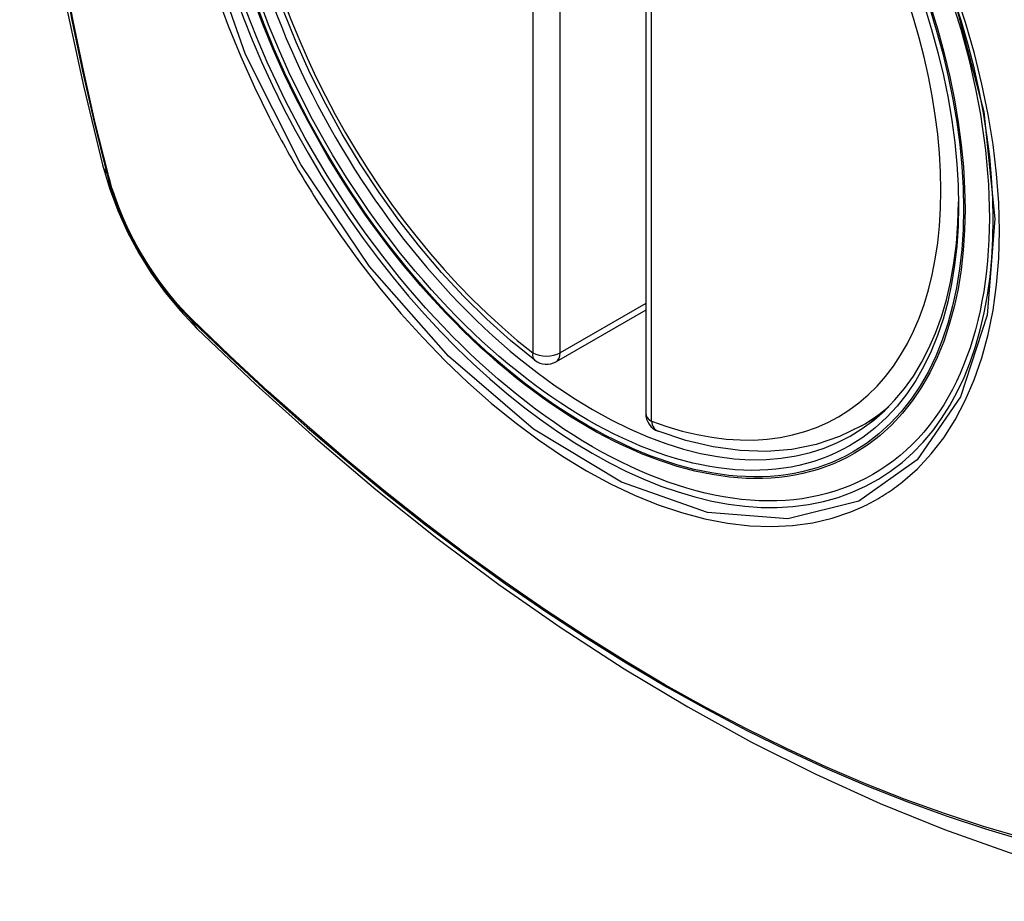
# Model space of a CAD drawing. Header units: inches. Extents: x 484 to 569.5, y 187.4 to 262.6.
# Tile 30 of 99: x 504.655 to 505.256, y 248.24 to 248.778. Entities that reach past the tile are written whole.
import ezdxf

# ---------------------------------------------------------------- set-up
doc = ezdxf.new("R2010")
doc.units = ezdxf.units.IN
doc.header["$MEASUREMENT"] = 0
doc.layers.add('Visible Edges(ANSI)', color=7, linetype='Continuous', lineweight=25)
doc.layers.add('Visible Tangent Edges(ANSI)', color=7, linetype='Continuous', lineweight=25)

msp = doc.modelspace()

# ---------------------------------------------------------------- linework, layer by layer
at = {"layer": 'Visible Edges(ANSI)'}
for p, q in [((505.03694, 249.02305), (505.03694, 248.53775)), ((505.03694, 248.60069), (504.98227, 248.5692)), ((505.16876, 248.53001), (505.17906, 248.53594))]:
    msp.add_line(p, q, dxfattribs=at)
at = {"layer": 'Visible Edges(ANSI)', "flags": 128}
for points in [[(504.70866, 249.39741), (504.69582, 249.3593), (504.68477, 249.32006), (504.67547, 249.27977), (504.66792, 249.2385), (504.66208, 249.19631), (504.65793, 249.15327), (504.65546, 249.10942), (504.65464, 249.06485), (504.65545, 249.01961), (504.65788, 248.97375), (504.6619, 248.92736), (504.6675, 248.88048), (504.67464, 248.83319), (504.68332, 248.78555), (504.69351, 248.73764), (504.70519, 248.68952)], [(504.96914, 248.5701), (504.95443, 248.5821), (504.94001, 248.59509), (504.92591, 248.609), (504.91222, 248.62377), (504.89897, 248.63933), (504.88624, 248.65562), (504.87408, 248.67257), (504.86253, 248.69008), (504.85166, 248.7081), (504.8415, 248.72653), (504.83212, 248.74529), (504.82354, 248.76431), (504.8158, 248.78349)], [(504.70519, 248.68952), (504.70943, 248.67522), (504.71457, 248.66149), (504.72056, 248.64828), (504.72736, 248.63555), (504.73498, 248.62329), (504.74344, 248.6115), (504.75276, 248.60018), (504.76303, 248.58935)], [(504.76303, 248.58935), (504.79885, 248.55523), (504.83522, 248.52249), (504.87211, 248.49121), (504.90947, 248.46143), (504.94724, 248.43321), (504.98538, 248.4066), (505.02385, 248.38164), (505.0626, 248.35838), (505.10158, 248.33688), (505.14076, 248.31718), (505.18008, 248.29933), (505.21951, 248.28338), (505.259, 248.26939), (505.29851, 248.25739), (505.33799, 248.24745), (505.37738, 248.23962)], [(505.16876, 248.53001), (505.15537, 248.52344), (505.14114, 248.51863), (505.12617, 248.51562), (505.11062, 248.51439), (505.09458, 248.51492), (505.07817, 248.51718), (505.06148, 248.52112), (505.04459, 248.5267)]]:
    msp.add_lwpolyline(points, dxfattribs=at)
at = {"layer": 'Visible Edges(ANSI)'}
for centre, start, end in [((504.97637, 248.57944), 232.21581, 299.93599), ((505.04875, 248.53775), 180, 249.36936)]:
    msp.add_arc(centre, 0.01181, start, end, dxfattribs=at)
msp.add_ellipse((505.00178, 248.79503), major_axis=(-0.15963, 0.2772), ratio=0.578093, dxfattribs=at)
msp.add_ellipse((505.00526, 248.79703), major_axis=(0.15718, -0.27294), ratio=0.578093, start_param=2.362013, end_param=7.062765, dxfattribs=at)
at = {"layer": 'Visible Tangent Edges(ANSI)'}
for p, q in [((504.96802, 249.05992), (504.96802, 248.57463)), ((504.98472, 248.57463), (504.98472, 249.05992)), ((505.0404, 248.53294), (505.0404, 249.01824)), ((504.70872, 248.68341), (504.7086, 248.68387)), ((505.03694, 248.6047), (504.98472, 248.57463)), ((504.75978, 248.59521), (504.75945, 248.59554))]:
    msp.add_line(p, q, dxfattribs=at)
at = {"layer": 'Visible Tangent Edges(ANSI)', "flags": 128}
for points in [[(505.22552, 248.79048), (505.24344, 248.72186), (505.25016, 248.65652), (505.2454, 248.59762), (505.22927, 248.54771), (505.20276, 248.50926), (505.16705, 248.48408), (505.12375, 248.47323), (505.07463, 248.47716), (505.02207, 248.49568), (504.96848, 248.52799), (504.91644, 248.57253), (504.86823, 248.62738), (504.82629, 248.68972), (504.79258, 248.75684), (504.76836, 248.82599)], [(504.68073, 248.80862), (504.68651, 248.77774), (504.69296, 248.74668), (504.70006, 248.71546), (504.70782, 248.6841)], [(504.7086, 248.68387), (504.70083, 248.71515), (504.69371, 248.7463), (504.68725, 248.77729), (504.68145, 248.80811)], [(505.1938, 248.49579), (505.20287, 248.50382), (505.21126, 248.51283), (505.21895, 248.52277), (505.22591, 248.53368), (505.23214, 248.54551), (505.2376, 248.55818), (505.24226, 248.57164), (505.2461, 248.58583), (505.24909, 248.60066), (505.25122, 248.61615), (505.2525, 248.63231), (505.25293, 248.64905), (505.25251, 248.66629), (505.25123, 248.68394), (505.24909, 248.70194), (505.2461, 248.72023), (505.24227, 248.73877), (505.23764, 248.75749), (505.23219, 248.77635), (505.22597, 248.79527)], [(504.77511, 248.79329), (504.78205, 248.77436), (504.78971, 248.75556), (504.79806, 248.73692), (504.80707, 248.7185)], [(504.80707, 248.7185), (504.80827, 248.71616), (504.80947, 248.71383), (504.81069, 248.71151), (504.81192, 248.70919), (504.81316, 248.70687), (504.81441, 248.70456), (504.81567, 248.70225), (504.81694, 248.69995), (504.81822, 248.69765), (504.81951, 248.69536), (504.82081, 248.69308), (504.82212, 248.6908), (504.82344, 248.68852), (504.82477, 248.68625), (504.82611, 248.68399), (504.82746, 248.68173), (504.82882, 248.67948), (504.83019, 248.67723), (504.83157, 248.67499), (504.83295, 248.67276), (504.83435, 248.67053), (504.83576, 248.66831), (504.83717, 248.6661), (504.8386, 248.66389)], [(504.70782, 248.6841), (504.70891, 248.68005), (504.71011, 248.67599), (504.71143, 248.67191), (504.71284, 248.66784), (504.71437, 248.66376), (504.716, 248.6597), (504.71773, 248.65565), (504.71955, 248.65162), (504.72148, 248.64761), (504.72349, 248.64364), (504.72559, 248.63971), (504.72778, 248.63581), (504.73006, 248.63197), (504.73241, 248.62818), (504.73485, 248.62445), (504.73735, 248.62079), (504.73993, 248.61719), (504.74257, 248.61368), (504.74528, 248.61024), (504.74804, 248.60688), (504.75086, 248.60362), (504.75373, 248.60045), (504.75664, 248.59737), (504.7596, 248.59441)], [(504.75945, 248.59554), (504.75656, 248.59847), (504.7537, 248.60149), (504.7509, 248.60461), (504.74815, 248.60782), (504.74545, 248.61111), (504.7428, 248.61448), (504.74022, 248.61793), (504.73771, 248.62145), (504.73526, 248.62504), (504.73288, 248.62869), (504.73058, 248.63239), (504.72836, 248.63615), (504.72622, 248.63996), (504.72416, 248.6438), (504.72218, 248.64768), (504.7203, 248.6516), (504.71851, 248.65554), (504.71681, 248.6595), (504.71521, 248.66348), (504.71371, 248.66747), (504.7123, 248.67146), (504.711, 248.67545), (504.70981, 248.67944), (504.70872, 248.68341)], [(504.8386, 248.66389), (504.85008, 248.64684), (504.86208, 248.63025), (504.87457, 248.6142), (504.8875, 248.59873), (504.90081, 248.58391), (504.91446, 248.5698), (504.9284, 248.55646), (504.94257, 248.54393), (504.95693, 248.53225), (504.97143, 248.52146), (504.98604, 248.51158), (505.00072, 248.50264), (505.0154, 248.49468), (505.03002, 248.48775), (505.04452, 248.48187), (505.05887, 248.47704), (505.073, 248.47329), (505.08689, 248.47061), (505.10047, 248.46902), (505.11372, 248.46853), (505.12657, 248.46915), (505.13896, 248.47085), (505.15087, 248.47364), (505.16227, 248.4775)], [(504.7596, 248.59441), (504.78288, 248.57203), (504.80641, 248.55024), (504.83017, 248.52908), (504.85413, 248.50856), (504.87826, 248.48873), (504.90254, 248.4696), (504.92694, 248.45119), (504.95142, 248.43352), (504.97596, 248.41662), (505.00052, 248.40051), (505.02508, 248.38519), (505.04963, 248.37068), (505.07418, 248.35695), (505.09872, 248.34403), (505.12324, 248.33191), (505.1477, 248.32061), (505.17207, 248.31015), (505.19633, 248.30054), (505.22048, 248.29177), (505.24449, 248.28385), (505.26836, 248.2768)], [(505.26709, 248.27838), (505.24333, 248.28536), (505.21941, 248.2932), (505.19536, 248.3019), (505.17118, 248.31144), (505.14689, 248.32184), (505.1225, 248.33308), (505.09806, 248.34515), (505.07359, 248.35803), (505.0491, 248.37171), (505.0246, 248.3862), (505.0001, 248.40149), (504.9756, 248.41758), (504.95111, 248.43446), (504.92669, 248.45211), (504.90235, 248.4705), (504.87813, 248.48962), (504.85405, 248.50944), (504.83015, 248.52994), (504.80646, 248.55109), (504.783, 248.57285), (504.75978, 248.59521)], [(505.16227, 248.4775), (505.16369, 248.47806), (505.1651, 248.47865), (505.1665, 248.47925), (505.16789, 248.47987), (505.16927, 248.48051), (505.17064, 248.48116), (505.17201, 248.48183), (505.17336, 248.48252), (505.17471, 248.48322), (505.17605, 248.48394), (505.17738, 248.48468), (505.1787, 248.48544), (505.18001, 248.48621), (505.18131, 248.487), (505.1826, 248.4878), (505.18388, 248.48862), (505.18516, 248.48946), (505.18642, 248.49032), (505.18767, 248.49119), (505.18892, 248.49208), (505.19015, 248.49298), (505.19138, 248.4939), (505.19259, 248.49484), (505.1938, 248.49579)]]:
    msp.add_lwpolyline(points, dxfattribs=at)
at = {"layer": 'Visible Tangent Edges(ANSI)'}
for centre, major_axis, ratio, start_param, end_param in [((505.00426, 248.79646), (-0.17285, 0.30015), 0.578093, 5.049711, 10.658253), ((505.00421, 248.79643), (-0.1503, 0.261), 0.578093, 5.670484, 8.47055), ((505.00421, 248.79643), (0.1503, -0.261), 0.578093, 5.670484, 8.47055), ((504.81957, 248.71897), (-0.11438, -0.02945), 0.352863, 0, 0.142152), ((504.71713, 248.68701), (-0.00953, -0.00245), 0.357658, 0.142431, 0.406138), ((504.76678, 248.60102), (-0.00688, -0.00704), 0.360494, 5.876137, 6.139844), ((504.8457, 248.67371), (-0.08267, -0.08436), 0.355706, 6.140128, 6.283185), ((504.97637, 248.57944), (-0.00724, -0.00933), 0.471826, 5.568124, 6.283185), ((504.97637, 248.57944), (0.01181, 0), 0.575862, 3.926991, 5.497787), ((504.97637, 248.57944), (0.00589, -0.01024), 0.578093, 0, 0.787332), ((505.04875, 248.53775), (-0.01181, 0), 0.575862, 0, 0.785398), ((505.01256, 248.80124), (0.15619, -0.27123), 0.578093, 0, 0.112305), ((505.04875, 248.53775), (-0.00416, -0.01105), 0.667544, 5.394234, 6.283185)]:
    msp.add_ellipse(centre, major_axis=major_axis, ratio=ratio, start_param=start_param, end_param=end_param, dxfattribs=at)
for centre, major_axis in [((505.00485, 248.7968), (0.17078, -0.29656)), ((505.00188, 248.79509), (-0.16238, 0.28198)), ((505.00178, 248.79503), (0.16178, -0.28094))]:
    msp.add_ellipse(centre, major_axis=major_axis, ratio=0.578093, dxfattribs=at)

doc.saveas('drawing.dxf')
